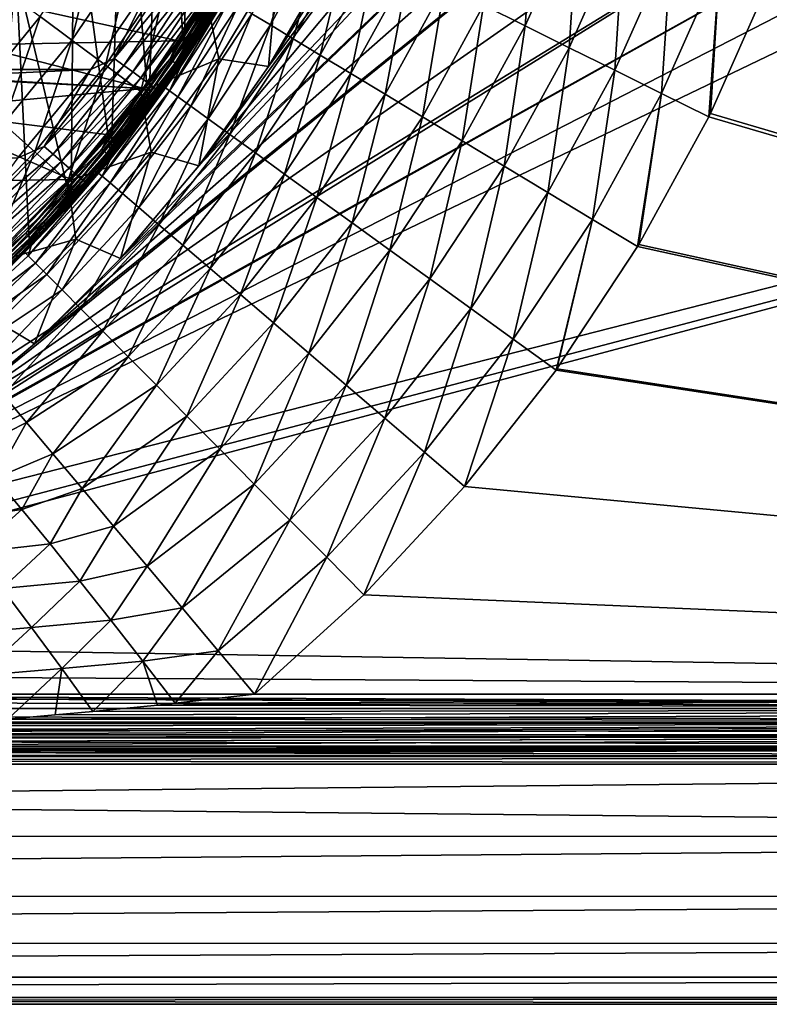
# Model space of a CAD drawing. Header units: metres. Extents: x -109 to 109, y -342 to 116.
# Tile 105 of 213: x 20 to 36, y -36 to -15. Entities that reach past the tile are written whole.
import ezdxf

# ---------------------------------------------------------------- set-up
doc = ezdxf.new("R2010")
doc.units = ezdxf.units.M
doc.layers.add('solid_505140_SW0001', color=7, linetype='CONTINUOUS')

msp = doc.modelspace()

# ---------------------------------------------------------------- linework, layer by layer
at = {"layer": 'solid_505140_SW0001'}
for points in [[(32.275928, -4.376399, -21), (24.945015, -15.965289, -21), (26.244766, -13.724294, -21)], [(33.038197, -5.059392, -21), (24.945015, -15.965289, -21), (32.275928, -4.376399, -21)], [(33.038197, -5.059392, -21), (23.454033, -18.084591, -21), (24.945015, -15.965289, -21)], [(33.832699, -5.706665, -21), (23.454033, -18.084591, -21), (33.038197, -5.059392, -21)], [(23.323622, -5.657643, 31), (22.679909, -7.849939, 31), (23.142941, -15.853376, 31)], [(23.323622, -5.657643, 31), (23.142941, -15.853376, 31), (23.850792, -14.767026, 31)], [(34.656178, -6.315277, -21), (23.454033, -18.084591, -21), (33.832699, -5.706665, -21)], [(34.656178, -6.315277, -21), (21.783573, -20.065384, -21), (23.454033, -18.084591, -21)], [(35.506176, -6.883724, -21), (21.783573, -20.065384, -21), (34.656178, -6.315277, -21)], [(35.506176, -6.883724, -21), (19.946413, -21.89257, -21), (21.783573, -20.065384, -21)], [(36.380676, -7.410684, -21), (19.946413, -21.89257, -21), (35.506176, -6.883724, -21)], [(37.277138, -7.89484, -21), (19.946413, -21.89257, -21), (36.380676, -7.410684, -21)], [(37.277138, -7.89484, -21), (17.956543, -23.552216, -21), (19.946413, -21.89257, -21)], [(39.130192, -8.732514, -21), (17.956543, -23.552216, -21), (37.277138, -7.89484, -21)], [(22.679909, -7.849939, 31), (21.831306, -9.969675, 31), (22.385942, -16.905451, 31)], [(22.679909, -7.849939, 31), (22.385942, -16.905451, 31), (23.142941, -15.853376, 31)], [(41.050678, -9.390879, -21), (17.956543, -23.552216, -21), (39.130192, -8.732514, -21)], [(41.050678, -9.390879, -21), (15.829648, -25.031305, -21), (17.956543, -23.552216, -21)], [(43.023293, -9.864964, -21), (15.829648, -25.031305, -21), (41.050678, -9.390879, -21)], [(43.023293, -9.864964, -21), (13.582163, -26.318609, -21), (15.829648, -25.031305, -21)], [(45.028267, -10.150318, -21), (13.582163, -26.318609, -21), (43.023293, -9.864964, -21)], [(21.831306, -9.969675, 31), (20.784328, -12.000487, 31), (21.58139, -17.921206, 31)], [(21.831306, -9.969675, 31), (21.58139, -17.921206, 31), (22.385942, -16.905451, 31)], [(8.789997, -28.282133, -21), (76.5, -10.245251, -21), (76.5, -29.377958, -21)], [(11.229294, -27.405241, -21), (76.5, -10.245251, -21), (8.789997, -28.282133, -21)], [(13.582163, -26.318609, -21), (76.5, -10.245251, -21), (11.229294, -27.405241, -21)], [(45.028267, -10.150318, -21), (47.042538, -10.245252, -21), (13.582163, -26.318609, -21)], [(47.042538, -10.245252, -21), (76.5, -10.245251, -21), (13.582163, -26.318609, -21)], [(20.784328, -12.000487, 31), (19.55007, -13.921006, 31), (20.731041, -18.898417, 31)], [(20.784328, -12.000487, 31), (20.731041, -18.898417, 31), (21.58139, -17.921206, 31)], [(30.648188, -12.173146, 22.511105), (29.541451, -14.656042, 22.511105), (30.432384, -15.09805, 21.975912)], [(31.5725, -12.540274, 21.975912), (30.648188, -12.173146, 22.511105), (30.432384, -15.09805, 21.975912)], [(31.5725, -12.540274, 21.975912), (30.432384, -15.09805, 21.975912), (31.370455, -15.563443, 21.552828)], [(32.545712, -12.926824, 21.552828), (31.5725, -12.540274, 21.975912), (31.370455, -15.563443, 21.552828)], [(25.730417, -12.76532, 27.632797), (24.591616, -14.841165, 27.632797), (24.984915, -15.078523, 26.60103)], [(26.14193, -12.969479, 26.60103), (25.730417, -12.76532, 27.632797), (24.984915, -15.078523, 26.60103)], [(26.14193, -12.969479, 26.60103), (24.984915, -15.078523, 26.60103), (25.472567, -15.372823, 25.625761)], [(26.652163, -13.222614, 25.625761), (26.14193, -12.969479, 26.60103), (25.472567, -15.372823, 25.625761)], [(32.545712, -12.926824, 21.552828), (31.370455, -15.563443, 21.552828), (32.344379, -16.046625, 21.246939)], [(33.556126, -13.32815, 21.246939), (32.545712, -12.926824, 21.552828), (32.344379, -16.046625, 21.246939)], [(20.064167, -14.898227, -22.408735), (21.314831, -13.046301, -22.408735), (20.742914, -15.402215, -21.911051)], [(21.314831, -13.046301, -22.408735), (22.035885, -13.487641, -21.911051), (20.742914, -15.402215, -21.911051)], [(26.652163, -13.222614, 25.625761), (25.472567, -15.372823, 25.625761), (26.048706, -15.720526, 24.718716)], [(27.254982, -13.521684, 24.718716), (26.652163, -13.222614, 25.625761), (26.048706, -15.720526, 24.718716)], [(33.556126, -13.32815, 21.246939), (32.344379, -16.046625, 21.246939), (33.342453, -16.541788, 21.06192)], [(34.591591, -13.739426, 21.06192), (33.556126, -13.32815, 21.246939), (33.342453, -16.541788, 21.06192)], [(20.742914, -15.402215, -21.911051), (22.035885, -13.487641, -21.911051), (21.464064, -15.93769, -21.51659)], [(22.035885, -13.487641, -21.911051), (22.801987, -13.956554, -21.51659), (21.464064, -15.93769, -21.51659)], [(27.254982, -13.521684, 24.718716), (26.048706, -15.720526, 24.718716), (26.706408, -16.117453, 23.8908)], [(27.943142, -13.863091, 23.8908), (27.254982, -13.521684, 24.718716), (26.706408, -16.117453, 23.8908)], [(19.022488, -14.959444, 34.900002), (19.956717, -13.688297, 37.401829), (18.708981, -15.349725, 37.401829)], [(19.441984, -14.430755, 37.558445), (18.708981, -15.349725, 37.401829), (19.956717, -13.688297, 37.401829)], [(21.649677, -15.794343, 84.903389), (22.972496, -13.790359, 84.903389), (22.532143, -14.013124, 84.926178)], [(23.189514, -13.920022, 84.835632), (22.972496, -13.790359, 84.903389), (21.649677, -15.794343, 84.903389)], [(22.841063, -15.804952, 37.654034), (23.686291, -14.361401, 37.96418), (24.12532, -13.765128, 38.106251)], [(22.841063, -15.804952, 37.654034), (24.12532, -13.765128, 38.106251), (22.899908, -15.849941, 37.673302)], [(24.12532, -13.765128, 38.106251), (24.187361, -13.805046, 38.126644), (22.899908, -15.849941, 37.673302)], [(22.899908, -15.849941, 37.673302), (24.187361, -13.805046, 38.126644), (22.950855, -15.89341, 37.710358)], [(24.187361, -13.805046, 38.126644), (24.241072, -13.844123, 38.164673), (22.950855, -15.89341, 37.710358)], [(22.950855, -15.89341, 37.710358), (24.241072, -13.844123, 38.164673), (22.990583, -15.932525, 37.762798)], [(24.241072, -13.844123, 38.164673), (24.282955, -13.879814, 38.217873), (22.990583, -15.932525, 37.762798)], [(22.990583, -15.932525, 37.762798), (24.282955, -13.879814, 38.217873), (23.016508, -15.964743, 37.827202)], [(24.282955, -13.879814, 38.217873), (24.310287, -13.909797, 38.282772), (23.016508, -15.964743, 37.827202)], [(25.150339, -13.697168, -21.057859), (23.882235, -15.804774, -21.057859), (23.602432, -14.446489, -21.230862)], [(24.945015, -15.965289, -21), (23.882235, -15.804774, -21.057859), (25.150339, -13.697168, -21.057859)], [(26.244766, -13.724294, -21), (24.945015, -15.965289, -21), (25.150339, -13.697168, -21.057859)], [(27.943142, -13.863091, 23.8908), (26.706408, -16.117453, 23.8908), (27.437763, -16.558828, 23.151968)], [(28.708364, -14.242732, 23.151968), (27.943142, -13.863091, 23.8908), (27.437763, -16.558828, 23.151968)], [(34.591591, -13.739426, 21.06192), (33.342453, -16.541788, 21.06192), (34.352734, -17.042824, 21)], [(34.591591, -13.739426, 21.06192), (34.352734, -17.042824, 21), (34.387447, -16.972681, 21)], [(34.591591, -13.739426, 21.06192), (34.387447, -16.972681, 21), (35.639645, -14.155744, 21)], [(-22.532139, -14.013133, 84.926178), (-21.148775, -16.032988, 84.926178), (22.532143, -14.013124, 84.926178)], [(-21.148775, -16.032988, 84.926178), (21.148781, -16.03298, 84.926178), (22.532143, -14.013124, 84.926178)], [(19.55007, -13.921006, 31), (18.898417, -20.731041, 31), (19.835873, -19.835873, 31)], [(19.55007, -13.921006, 31), (19.835873, -19.835873, 31), (20.731041, -18.898417, 31)], [(21.649677, -15.794343, 84.903389), (22.532143, -14.013124, 84.926178), (21.148781, -16.03298, 84.926178)], [(21.464064, -15.93769, -21.51659), (22.801987, -13.956554, -21.51659), (22.217543, -16.497171, -21.230862)], [(21.8542, -15.942937, 84.835632), (23.189514, -13.920022, 84.835632), (21.649677, -15.794343, 84.903389)], [(23.393118, -14.04167, 84.72496), (23.189514, -13.920022, 84.835632), (21.8542, -15.942937, 84.835632)], [(22.04608, -16.082346, 84.72496), (23.393118, -14.04167, 84.72496), (21.8542, -15.942937, 84.835632)], [(23.57711, -14.151599, 84.574745), (23.393118, -14.04167, 84.72496), (22.04608, -16.082346, 84.72496)], [(22.801987, -13.956554, -21.51659), (23.602432, -14.446489, -21.230862), (22.217543, -16.497171, -21.230862)], [(23.016508, -15.964743, 37.827202), (24.310287, -13.909797, 38.282772), (23.026943, -15.987966, 37.899384)], [(24.310287, -13.909797, 38.282772), (24.321289, -13.93212, 38.355152), (23.026943, -15.987966, 37.899384)], [(23.026943, -15.987966, 37.899384), (24.321289, -13.93212, 38.355152), (23.263079, -15.647909, 38.023247)], [(24.321289, -13.93212, 38.355152), (23.942936, -14.581676, 38.257126), (23.263079, -15.647909, 38.023247)], [(35.675407, -14.065367, 21), (35.639645, -14.155744, 21), (76.5, -29.377958, 21)], [(22.219477, -16.208326, 84.574745), (23.57711, -14.151599, 84.574745), (22.04608, -16.082346, 84.72496)], [(23.735886, -14.246464, 84.389557), (23.57711, -14.151599, 84.574745), (22.219477, -16.208326, 84.574745)], [(22.36911, -16.317041, 84.389557), (23.735886, -14.246464, 84.389557), (22.219477, -16.208326, 84.574745)], [(23.864613, -14.323374, 84.175049), (23.735886, -14.246464, 84.389557), (22.36911, -16.317041, 84.389557)], [(28.708364, -14.242732, 23.151968), (27.437763, -16.558828, 23.151968), (28.233978, -17.039349, 22.511105)], [(29.541451, -14.656042, 22.511105), (28.708364, -14.242732, 23.151968), (28.233978, -17.039349, 22.511105)], [(35.639645, -14.155744, 21), (34.387447, -16.972681, 21), (76.5, -29.377958, 21)], [(19.437307, -14.432765, -23.002691), (20.064167, -14.898227, -22.408735), (18.65307, -16.631023, -22.408735)], [(23.686291, -14.361401, 37.96418), (23.013426, -15.416583, 37.730251), (19.418104, -14.627899, 37.905098)], [(23.882235, -15.804774, -21.057859), (22.217543, -16.497171, -21.230862), (23.602432, -14.446489, -21.230862)], [(22.490423, -16.40518, 84.175049), (23.864613, -14.323374, 84.175049), (22.36911, -16.317041, 84.389557)], [(23.95937, -14.37999, 83.937737), (23.864613, -14.323374, 84.175049), (22.490423, -16.40518, 84.175049)], [(22.579725, -16.470062, 83.937737), (23.95937, -14.37999, 83.937737), (22.490423, -16.40518, 84.175049)], [(24.017275, -14.414586, 83.684845), (23.95937, -14.37999, 83.937737), (22.579725, -16.470062, 83.937737)], [(22.634296, -16.50971, 83.684845), (24.017275, -14.414586, 83.684845), (22.579725, -16.470062, 83.937737)], [(22.634296, -16.50971, 83.684845), (23.806082, -14.805028, 83.426178), (24.017275, -14.414586, 83.684845)], [(22.825695, -16.483952, 29.815672), (24.019121, -14.495661, 30.940535), (23.074383, -15.956667, 30.940535)], [(24.105799, -14.547971, 29.815672), (24.019121, -14.495661, 30.940535), (22.825695, -16.483952, 29.815672)], [(22.841063, -15.804952, 37.654034), (23.013426, -15.416583, 37.730251), (23.686291, -14.361401, 37.96418)], [(23.074383, -15.956667, 30.940535), (24.019121, -14.495661, 30.940535), (23.142941, -15.853376, 31)], [(24.019121, -14.495661, 30.940535), (23.850792, -14.767026, 31), (23.142941, -15.853376, 31)], [(23.013426, -15.416583, 37.730251), (18.646389, -15.502545, 37.711193), (19.418104, -14.627899, 37.905098)], [(24.105799, -14.547971, 29.815672), (22.825695, -16.483952, 29.815672), (23.00712, -16.614971, 28.708656)], [(24.297398, -14.663603, 28.708656), (24.105799, -14.547971, 29.815672), (23.00712, -16.614971, 28.708656)], [(24.297398, -14.663603, 28.708656), (23.00712, -16.614971, 28.708656), (23.285713, -16.816162, 27.632797)], [(23.263079, -15.647909, 38.023247), (23.942936, -14.581676, 38.257126), (23.806082, -14.805028, 83.426178)], [(24.591616, -14.841165, 27.632797), (24.297398, -14.663603, 28.708656), (23.285713, -16.816162, 27.632797)], [(29.541451, -14.656042, 22.511105), (28.233978, -17.039349, 22.511105), (29.08548, -17.553234, 21.975912)], [(30.432384, -15.09805, 21.975912), (29.541451, -14.656042, 22.511105), (29.08548, -17.553234, 21.975912)], [(18.65307, -16.631023, -22.408735), (20.064167, -14.898227, -22.408735), (19.284081, -17.19363, -21.911051)], [(20.064167, -14.898227, -22.408735), (20.742914, -15.402215, -21.911051), (19.284081, -17.19363, -21.911051)], [(23.263079, -15.647909, 38.023247), (23.806082, -14.805028, 83.426178), (22.344484, -16.938698, 83.426178)], [(22.634296, -16.50971, 83.684845), (22.344484, -16.938698, 83.426178), (23.806082, -14.805028, 83.426178)], [(24.591616, -14.841165, 27.632797), (23.285713, -16.816162, 27.632797), (23.658127, -17.085108, 26.60103)], [(24.984915, -15.078523, 26.60103), (24.591616, -14.841165, 27.632797), (23.658127, -17.085108, 26.60103)], [(24.984915, -15.078523, 26.60103), (23.658127, -17.085108, 26.60103), (24.119883, -17.418571, 25.625761)], [(25.472567, -15.372823, 25.625761), (24.984915, -15.078523, 26.60103), (24.119883, -17.418571, 25.625761)], [(30.432384, -15.09805, 21.975912), (29.08548, -17.553234, 21.975912), (29.982033, -18.094307, 21.552828)], [(31.370455, -15.563443, 21.552828), (30.432384, -15.09805, 21.975912), (29.982033, -18.094307, 21.552828)], [(22.294775, -16.438749, 37.503643), (18.000994, -16.192568, 37.55822), (18.646389, -15.502545, 37.711193)], [(23.013426, -15.416583, 37.730251), (22.294775, -16.438749, 37.503643), (18.646389, -15.502545, 37.711193)], [(19.284081, -17.19363, -21.911051), (20.742914, -15.402215, -21.911051), (19.954512, -17.791386, -21.51659)], [(20.742914, -15.402215, -21.911051), (21.464064, -15.93769, -21.51659), (19.954512, -17.791386, -21.51659)], [(22.841063, -15.804952, 37.654034), (22.294775, -16.438749, 37.503643), (23.013426, -15.416583, 37.730251)], [(25.472567, -15.372823, 25.625761), (24.119883, -17.418571, 25.625761), (24.665426, -17.812546, 24.718716)], [(26.048706, -15.720526, 24.718716), (25.472567, -15.372823, 25.625761), (24.665426, -17.812546, 24.718716)], [(31.370455, -15.563443, 21.552828), (29.982033, -18.094307, 21.552828), (30.912853, -18.656063, 21.246939)], [(32.344379, -16.046625, 21.246939), (31.370455, -15.563443, 21.552828), (30.912853, -18.656063, 21.246939)], [(22.536694, -16.681112, 37.796677), (23.263079, -15.647909, 38.023247), (22.344484, -16.938698, 83.426178)], [(23.026943, -15.987966, 37.899384), (23.263079, -15.647909, 38.023247), (22.536694, -16.681112, 37.796677)], [(26.048706, -15.720526, 24.718716), (24.665426, -17.812546, 24.718716), (25.2882, -18.262293, 23.8908)], [(26.706408, -16.117453, 23.8908), (26.048706, -15.720526, 24.718716), (25.2882, -18.262293, 23.8908)], [(19.954512, -17.791386, -21.51659), (21.464064, -15.93769, -21.51659), (20.655001, -18.415939, -21.230862)], [(20.152548, -17.671682, 84.903389), (21.649677, -15.794343, 84.903389), (21.148781, -16.03298, 84.926178)], [(21.8542, -15.942937, 84.835632), (21.649677, -15.794343, 84.903389), (20.152548, -17.671682, 84.903389)], [(20.342928, -17.838013, 84.835632), (21.8542, -15.942937, 84.835632), (20.152548, -17.671682, 84.903389)], [(22.04608, -16.082346, 84.72496), (21.8542, -15.942937, 84.835632), (20.342928, -17.838013, 84.835632)], [(21.464064, -15.93769, -21.51659), (22.217543, -16.497171, -21.230862), (20.655001, -18.415939, -21.230862)], [(21.381796, -17.729332, 37.227409), (22.294775, -16.438749, 37.503643), (22.841063, -15.804952, 37.654034)], [(21.381796, -17.729332, 37.227409), (22.841063, -15.804952, 37.654034), (21.436993, -17.779135, 37.245609)], [(22.841063, -15.804952, 37.654034), (22.899908, -15.849941, 37.673302), (21.436993, -17.779135, 37.245609)], [(21.436993, -17.779135, 37.245609), (22.899908, -15.849941, 37.673302), (21.484777, -17.826769, 37.281742)], [(22.899908, -15.849941, 37.673302), (22.950855, -15.89341, 37.710358), (21.484777, -17.826769, 37.281742)], [(21.484777, -17.826769, 37.281742), (22.950855, -15.89341, 37.710358), (21.522041, -17.869135, 37.333462)], [(22.950855, -15.89341, 37.710358), (22.990583, -15.932525, 37.762798), (21.522041, -17.869135, 37.333462)], [(21.522041, -17.869135, 37.333462), (22.990583, -15.932525, 37.762798), (21.54636, -17.903473, 37.397396)], [(22.990583, -15.932525, 37.762798), (23.016508, -15.964743, 37.827202), (21.54636, -17.903473, 37.397396)], [(21.54636, -17.903473, 37.397396), (23.016508, -15.964743, 37.827202), (21.556149, -17.927547, 37.469387)], [(23.016508, -15.964743, 37.827202), (23.026943, -15.987966, 37.899384), (21.556149, -17.927547, 37.469387)], [(23.882235, -15.804774, -21.057859), (22.437954, -17.795792, -21.057859), (22.217543, -16.497171, -21.230862)], [(23.074383, -15.956667, 30.940535), (23.142941, -15.853376, 31), (22.385942, -16.905451, 31)], [(22.74362, -16.424681, 30.940535), (23.074383, -15.956667, 30.940535), (22.385942, -16.905451, 31)], [(23.454033, -18.084591, -21), (22.437954, -17.795792, -21.057859), (23.882235, -15.804774, -21.057859)], [(22.825695, -16.483952, 29.815672), (23.074383, -15.956667, 30.940535), (22.74362, -16.424681, 30.940535)], [(24.945015, -15.965289, -21), (23.454033, -18.084591, -21), (23.882235, -15.804774, -21.057859)], [(-21.148775, -16.032988, 84.926178), (-19.585175, -17.916286, 84.926178), (21.148781, -16.03298, 84.926178)], [(-19.585175, -17.916286, 84.926178), (19.585182, -17.916281, 84.926178), (21.148781, -16.03298, 84.926178)], [(22.294775, -16.438749, 37.503643), (17.976812, -16.218098, 37.552559), (18.000994, -16.192568, 37.55822)], [(20.152548, -17.671682, 84.903389), (21.148781, -16.03298, 84.926178), (19.585182, -17.916281, 84.926178)], [(20.52154, -17.994061, 84.72496), (22.04608, -16.082346, 84.72496), (20.342928, -17.838013, 84.835632)], [(22.219477, -16.208326, 84.574745), (22.04608, -16.082346, 84.72496), (20.52154, -17.994061, 84.72496)], [(21.556149, -17.927547, 37.469387), (23.026943, -15.987966, 37.899384), (21.76545, -17.679277, 37.577763)], [(23.026943, -15.987966, 37.899384), (22.536694, -16.681112, 37.796677), (21.76545, -17.679277, 37.577763)], [(26.706408, -16.117453, 23.8908), (25.2882, -18.262293, 23.8908), (25.980719, -18.762405, 23.151968)], [(27.437763, -16.558828, 23.151968), (26.706408, -16.117453, 23.8908), (25.980719, -18.762405, 23.151968)], [(32.344379, -16.046625, 21.246939), (30.912853, -18.656063, 21.246939), (31.866753, -19.231747, 21.06192)], [(33.342453, -16.541788, 21.06192), (32.344379, -16.046625, 21.246939), (31.866753, -19.231747, 21.06192)], [(22.294775, -16.438749, 37.503643), (17.323324, -16.898001, 37.401829), (17.976812, -16.218098, 37.552559)], [(20.682945, -18.135077, 84.574745), (22.219477, -16.208326, 84.574745), (20.52154, -17.994061, 84.72496)], [(22.36911, -16.317041, 84.389557), (22.219477, -16.208326, 84.574745), (20.682945, -18.135077, 84.574745)], [(20.822229, -18.256765, 84.389557), (22.36911, -16.317041, 84.389557), (20.682945, -18.135077, 84.574745)], [(22.490423, -16.40518, 84.175049), (22.36911, -16.317041, 84.389557), (20.822229, -18.256765, 84.389557)], [(20.935154, -18.355427, 84.175049), (22.490423, -16.40518, 84.175049), (20.822229, -18.256765, 84.389557)], [(22.579725, -16.470062, 83.937737), (22.490423, -16.40518, 84.175049), (20.935154, -18.355427, 84.175049)], [(22.294775, -16.438749, 37.503643), (21.531647, -17.426371, 37.284695), (17.323324, -16.898001, 37.401829)], [(22.437954, -17.795792, -21.057859), (20.655001, -18.415939, -21.230862), (22.217543, -16.497171, -21.230862)], [(21.018282, -18.428051, 83.937737), (22.579725, -16.470062, 83.937737), (20.935154, -18.355427, 84.175049)], [(22.634296, -16.50971, 83.684845), (22.579725, -16.470062, 83.937737), (21.018282, -18.428051, 83.937737)], [(21.069078, -18.472431, 83.684845), (22.634296, -16.50971, 83.684845), (21.018282, -18.428051, 83.937737)], [(21.069078, -18.472431, 83.684845), (22.344484, -16.938698, 83.426178), (22.634296, -16.50971, 83.684845)], [(21.381796, -17.729332, 37.227409), (21.531647, -17.426371, 37.284695), (22.294775, -16.438749, 37.503643)], [(21.390488, -18.307922, 29.815672), (22.74362, -16.424681, 30.940535), (21.56052, -17.949549, 30.940535)], [(22.825695, -16.483952, 29.815672), (22.74362, -16.424681, 30.940535), (21.390488, -18.307922, 29.815672)], [(22.825695, -16.483952, 29.815672), (21.390488, -18.307922, 29.815672), (21.560505, -18.45344, 28.708656)], [(23.00712, -16.614971, 28.708656), (22.825695, -16.483952, 29.815672), (21.560505, -18.45344, 28.708656)], [(23.00712, -16.614971, 28.708656), (21.560505, -18.45344, 28.708656), (21.821581, -18.676893, 27.632797)], [(21.56052, -17.949549, 30.940535), (22.74362, -16.424681, 30.940535), (21.58139, -17.921206, 31)], [(22.74362, -16.424681, 30.940535), (22.385942, -16.905451, 31), (21.58139, -17.921206, 31)], [(23.285713, -16.816162, 27.632797), (23.00712, -16.614971, 28.708656), (21.821581, -18.676893, 27.632797)], [(27.437763, -16.558828, 23.151968), (25.980719, -18.762405, 23.151968), (26.734652, -19.306871, 22.511105)], [(28.233978, -17.039349, 22.511105), (27.437763, -16.558828, 23.151968), (26.734652, -19.306871, 22.511105)], [(33.342453, -16.541788, 21.06192), (31.866753, -19.231747, 21.06192), (32.832226, -19.814451, 21)], [(33.342453, -16.541788, 21.06192), (32.832226, -19.814451, 21), (32.860771, -19.767073, 21)], [(33.342453, -16.541788, 21.06192), (32.860771, -19.767073, 21), (34.352734, -17.042824, 21)], [(21.76545, -17.679277, 37.577763), (22.536694, -16.681112, 37.796677), (22.344484, -16.938698, 83.426178)], [(23.285713, -16.816162, 27.632797), (21.821581, -18.676893, 27.632797), (22.17058, -18.975597, 26.60103)], [(23.658127, -17.085108, 26.60103), (23.285713, -16.816162, 27.632797), (22.17058, -18.975597, 26.60103)], [(20.725721, -18.377522, 37.073826), (15.648709, -18.459621, 37.055626), (17.323324, -16.898001, 37.401829)], [(21.531647, -17.426371, 37.284695), (20.725721, -18.377522, 37.073826), (17.323324, -16.898001, 37.401829)], [(21.76545, -17.679277, 37.577763), (22.344484, -16.938698, 83.426178), (20.692253, -18.928408, 83.426178)], [(21.069078, -18.472431, 83.684845), (20.692253, -18.928408, 83.426178), (22.344484, -16.938698, 83.426178)], [(34.387447, -16.972681, 21), (34.352734, -17.042824, 21), (76.5, -29.377958, 21)], [(19.284081, -17.19363, -21.911051), (19.954512, -17.791386, -21.51659), (18.285402, -19.502821, -21.51659)], [(23.658127, -17.085108, 26.60103), (22.17058, -18.975597, 26.60103), (22.6033, -19.345959, 25.625761)], [(24.119883, -17.418571, 25.625761), (23.658127, -17.085108, 26.60103), (22.6033, -19.345959, 25.625761)], [(28.233978, -17.039349, 22.511105), (26.734652, -19.306871, 22.511105), (27.540937, -19.889143, 21.975912)], [(29.08548, -17.553234, 21.975912), (28.233978, -17.039349, 22.511105), (27.540937, -19.889143, 21.975912)], [(34.352734, -17.042824, 21), (32.860771, -19.767073, 21), (76.5, -29.377958, 21)], [(21.381796, -17.729332, 37.227409), (20.725721, -18.377522, 37.073826), (21.531647, -17.426371, 37.284695)], [(24.119883, -17.418571, 25.625761), (22.6033, -19.345959, 25.625761), (23.114542, -19.783527, 24.718716)], [(24.665426, -17.812546, 24.718716), (24.119883, -17.418571, 25.625761), (23.114542, -19.783527, 24.718716)], [(29.08548, -17.553234, 21.975912), (27.540937, -19.889143, 21.975912), (28.389879, -20.50222, 21.552828)], [(29.982033, -18.094307, 21.552828), (29.08548, -17.553234, 21.975912), (28.389879, -20.50222, 21.552828)], [(18.285402, -19.502821, -21.51659), (19.954512, -17.791386, -21.51659), (18.927298, -20.187452, -21.230862)], [(18.493162, -19.407265, 84.903389), (20.152548, -17.671682, 84.903389), (19.585182, -17.916281, 84.926178)], [(20.342928, -17.838013, 84.835632), (20.152548, -17.671682, 84.903389), (18.493162, -19.407265, 84.903389)], [(18.667866, -19.589989, 84.835632), (20.342928, -17.838013, 84.835632), (18.493162, -19.407265, 84.903389)], [(20.52154, -17.994061, 84.72496), (20.342928, -17.838013, 84.835632), (18.667866, -19.589989, 84.835632)], [(19.954512, -17.791386, -21.51659), (20.655001, -18.415939, -21.230862), (18.927298, -20.187452, -21.230862)], [(19.757399, -19.52318, 36.829723), (20.725721, -18.377522, 37.073826), (21.381796, -17.729332, 37.227409)], [(19.757399, -19.52318, 36.829723), (21.381796, -17.729332, 37.227409), (19.808508, -19.577496, 36.84692)], [(21.381796, -17.729332, 37.227409), (21.436993, -17.779135, 37.245609), (19.808508, -19.577496, 36.84692)], [(19.808508, -19.577496, 36.84692), (21.436993, -17.779135, 37.245609), (19.852755, -19.629038, 36.882191)], [(21.436993, -17.779135, 37.245609), (21.484777, -17.826769, 37.281742), (19.852755, -19.629038, 36.882191)], [(19.852755, -19.629038, 36.882191), (21.484777, -17.826769, 37.281742), (19.887259, -19.67445, 36.933231)], [(21.484777, -17.826769, 37.281742), (21.522041, -17.869135, 37.333462), (19.887259, -19.67445, 36.933231)], [(19.887259, -19.67445, 36.933231), (21.522041, -17.869135, 37.333462), (19.909775, -19.710777, 36.996727)], [(21.522041, -17.869135, 37.333462), (21.54636, -17.903473, 37.397396), (19.909775, -19.710777, 36.996727)], [(22.437954, -17.795792, -21.057859), (20.828154, -19.655535, -21.057859), (20.655001, -18.415939, -21.230862)], [(20.951111, -18.640478, 37.36692), (21.76545, -17.679277, 37.577763), (20.692253, -18.928408, 83.426178)], [(21.783573, -20.065384, -21), (20.828154, -19.655535, -21.057859), (22.437954, -17.795792, -21.057859)], [(21.556149, -17.927547, 37.469387), (21.76545, -17.679277, 37.577763), (20.951111, -18.640478, 37.36692)], [(23.454033, -18.084591, -21), (21.783573, -20.065384, -21), (22.437954, -17.795792, -21.057859)], [(24.665426, -17.812546, 24.718716), (23.114542, -19.783527, 24.718716), (23.69816, -20.283039, 23.8908)], [(25.2882, -18.262293, 23.8908), (24.665426, -17.812546, 24.718716), (23.69816, -20.283039, 23.8908)], [(18.83177, -19.761419, 84.72496), (20.52154, -17.994061, 84.72496), (18.667866, -19.589989, 84.835632)], [(20.682945, -18.135077, 84.574745), (20.52154, -17.994061, 84.72496), (18.83177, -19.761419, 84.72496)], [(19.909775, -19.710777, 36.996727), (21.54636, -17.903473, 37.397396), (19.918839, -19.735653, 37.068539)], [(21.54636, -17.903473, 37.397396), (21.556149, -17.927547, 37.469387), (19.918839, -19.735653, 37.068539)], [(19.918839, -19.735653, 37.068539), (21.556149, -17.927547, 37.469387), (20.951111, -18.640478, 37.36692)], [(21.56052, -17.949549, 30.940535), (21.58139, -17.921206, 31), (20.731041, -18.898417, 31)], [(21.313572, -18.242092, 30.940535), (21.56052, -17.949549, 30.940535), (20.731041, -18.898417, 31)], [(21.390488, -18.307922, 29.815672), (21.56052, -17.949549, 30.940535), (21.313572, -18.242092, 30.940535)], [(18.979885, -19.916336, 84.574745), (20.682945, -18.135077, 84.574745), (18.83177, -19.761419, 84.72496)], [(20.822229, -18.256765, 84.389557), (20.682945, -18.135077, 84.574745), (18.979885, -19.916336, 84.574745)], [(19.107702, -20.050022, 84.389557), (20.822229, -18.256765, 84.389557), (18.979885, -19.916336, 84.574745)], [(20.935154, -18.355427, 84.175049), (20.822229, -18.256765, 84.389557), (19.107702, -20.050022, 84.389557)], [(19.809931, -20.00749, 29.815672), (21.313572, -18.242092, 30.940535), (19.87508, -19.799585, 30.940535)], [(21.390488, -18.307922, 29.815672), (21.313572, -18.242092, 30.940535), (19.809931, -20.00749, 29.815672)], [(19.87508, -19.799585, 30.940535), (21.313572, -18.242092, 30.940535), (20.731041, -18.898417, 31)], [(25.2882, -18.262293, 23.8908), (23.69816, -20.283039, 23.8908), (24.347134, -20.83849, 23.151968)], [(25.980719, -18.762405, 23.151968), (25.2882, -18.262293, 23.8908), (24.347134, -20.83849, 23.151968)], [(29.982033, -18.094307, 21.552828), (28.389879, -20.50222, 21.552828), (29.271271, -21.138731, 21.246939)], [(30.912853, -18.656063, 21.246939), (29.982033, -18.094307, 21.552828), (29.271271, -21.138731, 21.246939)], [(20.725721, -18.377522, 37.073826), (18.993797, -20.162489, 36.678108), (15.648709, -18.459621, 37.055626)], [(20.828154, -19.655535, -21.057859), (18.927298, -20.187452, -21.230862), (20.655001, -18.415939, -21.230862)], [(19.757399, -19.52318, 36.829723), (18.993797, -20.162489, 36.678108), (20.725721, -18.377522, 37.073826)], [(19.211329, -20.158407, 84.175049), (20.935154, -18.355427, 84.175049), (19.107702, -20.050022, 84.389557)], [(21.018282, -18.428051, 83.937737), (20.935154, -18.355427, 84.175049), (19.211329, -20.158407, 84.175049)], [(19.287611, -20.238192, 83.937737), (21.018282, -18.428051, 83.937737), (19.211329, -20.158407, 84.175049)], [(21.069078, -18.472431, 83.684845), (21.018282, -18.428051, 83.937737), (19.287611, -20.238192, 83.937737)], [(19.334225, -20.286945, 83.684845), (21.069078, -18.472431, 83.684845), (19.287611, -20.238192, 83.937737)], [(19.334225, -20.286945, 83.684845), (20.692253, -18.928408, 83.426178), (21.069078, -18.472431, 83.684845)], [(21.390488, -18.307922, 29.815672), (19.809931, -20.00749, 29.815672), (19.967384, -20.166515, 28.708656)], [(21.560505, -18.45344, 28.708656), (21.390488, -18.307922, 29.815672), (19.967384, -20.166515, 28.708656)], [(21.560505, -18.45344, 28.708656), (19.967384, -20.166515, 28.708656), (20.209171, -20.410713, 27.632797)], [(21.821581, -18.676893, 27.632797), (21.560505, -18.45344, 28.708656), (20.209171, -20.410713, 27.632797)], [(19.200544, -20.444803, 36.971226), (20.951111, -18.640478, 37.36692), (20.692253, -18.928408, 83.426178)], [(19.918839, -19.735653, 37.068539), (20.951111, -18.640478, 37.36692), (19.200544, -20.444803, 36.971226)], [(21.821581, -18.676893, 27.632797), (20.209171, -20.410713, 27.632797), (20.532381, -20.737146, 26.60103)], [(22.17058, -18.975597, 26.60103), (21.821581, -18.676893, 27.632797), (20.532381, -20.737146, 26.60103)], [(30.912853, -18.656063, 21.246939), (29.271271, -21.138731, 21.246939), (30.174513, -21.791023, 21.06192)], [(31.866753, -19.231747, 21.06192), (30.912853, -18.656063, 21.246939), (30.174513, -21.791023, 21.06192)], [(19.200544, -20.444803, 36.971226), (20.692253, -18.928408, 83.426178), (18.863482, -20.757179, 83.426178)], [(19.334225, -20.286945, 83.684845), (18.863482, -20.757179, 83.426178), (20.692253, -18.928408, 83.426178)], [(19.87508, -19.799585, 30.940535), (20.731041, -18.898417, 31), (19.835873, -19.835873, 31)], [(25.980719, -18.762405, 23.151968), (24.347134, -20.83849, 23.151968), (25.053663, -21.443201, 22.511105)], [(26.734652, -19.306871, 22.511105), (25.980719, -18.762405, 23.151968), (25.053663, -21.443201, 22.511105)], [(22.17058, -18.975597, 26.60103), (20.532381, -20.737146, 26.60103), (20.933128, -21.14189, 25.625761)], [(22.6033, -19.345959, 25.625761), (22.17058, -18.975597, 26.60103), (20.933128, -21.14189, 25.625761)], [(22.6033, -19.345959, 25.625761), (20.933128, -21.14189, 25.625761), (21.406593, -21.620077, 24.718716)], [(23.114542, -19.783527, 24.718716), (22.6033, -19.345959, 25.625761), (21.406593, -21.620077, 24.718716)], [(26.734652, -19.306871, 22.511105), (25.053663, -21.443201, 22.511105), (25.80925, -22.089903, 21.975912)], [(27.540937, -19.889143, 21.975912), (26.734652, -19.306871, 22.511105), (25.80925, -22.089903, 21.975912)], [(31.866753, -19.231747, 21.06192), (30.174513, -21.791023, 21.06192), (31.088665, -22.451357, 21)], [(31.866753, -19.231747, 21.06192), (31.088665, -22.451357, 21), (31.10755, -22.425182, 21)], [(31.866753, -19.231747, 21.06192), (31.10755, -22.425182, 21), (32.832226, -19.814451, 21)], [(17.979155, -21.172096, 36.464169), (18.993797, -20.162489, 36.678108), (19.757399, -19.52318, 36.829723)], [(17.979155, -21.172096, 36.464169), (19.757399, -19.52318, 36.829723), (18.025761, -21.230587, 36.480438)], [(19.757399, -19.52318, 36.829723), (19.808508, -19.577496, 36.84692), (18.025761, -21.230587, 36.480438)], [(18.025761, -21.230587, 36.480438), (19.808508, -19.577496, 36.84692), (18.066109, -21.285744, 36.514908)], [(19.808508, -19.577496, 36.84692), (19.852755, -19.629038, 36.882191), (18.066109, -21.285744, 36.514908)], [(18.066109, -21.285744, 36.514908), (19.852755, -19.629038, 36.882191), (18.097572, -21.333975, 36.565323)], [(19.852755, -19.629038, 36.882191), (19.887259, -19.67445, 36.933231), (18.097572, -21.333975, 36.565323)], [(18.097572, -21.333975, 36.565323), (19.887259, -19.67445, 36.933231), (18.118107, -21.372141, 36.62841)], [(19.887259, -19.67445, 36.933231), (19.909775, -19.710777, 36.996727), (18.118107, -21.372141, 36.62841)], [(18.118107, -21.372141, 36.62841), (19.909775, -19.710777, 36.996727), (18.126371, -21.397758, 36.700062)], [(19.909775, -19.710777, 36.996727), (19.918839, -19.735653, 37.068539), (18.126371, -21.397758, 36.700062)], [(18.126371, -21.397758, 36.700062), (19.918839, -19.735653, 37.068539), (19.200544, -20.444803, 36.971226)], [(20.828154, -19.655535, -21.057859), (19.064709, -21.370281, -21.057859), (18.927298, -20.187452, -21.230862)], [(19.946413, -21.89257, -21), (19.064709, -21.370281, -21.057859), (20.828154, -19.655535, -21.057859)], [(21.783573, -20.065384, -21), (19.946413, -21.89257, -21), (20.828154, -19.655535, -21.057859)], [(32.860771, -19.767073, 21), (32.832226, -19.814451, 21), (76.5, -29.377958, 21)], [(18.031469, -21.492056, 30.940535), (19.738699, -19.935549, 30.940535), (18.898417, -20.731041, 31)], [(18.104824, -21.579489, 29.72971), (19.738699, -19.935549, 30.940535), (18.031469, -21.492056, 30.940535)], [(19.809931, -20.00749, 29.815672), (19.738699, -19.935549, 30.940535), (18.104824, -21.579489, 29.72971)], [(19.738699, -19.935549, 30.940535), (19.835873, -19.835873, 31), (18.898417, -20.731041, 31)], [(19.738699, -19.935549, 30.940535), (19.87508, -19.799585, 30.940535), (19.835873, -19.835873, 31)], [(19.809931, -20.00749, 29.815672), (19.87508, -19.799585, 30.940535), (19.738699, -19.935549, 30.940535)], [(23.114542, -19.783527, 24.718716), (21.406593, -21.620077, 24.718716), (21.947086, -22.16596, 23.8908)], [(23.69816, -20.283039, 23.8908), (23.114542, -19.783527, 24.718716), (21.947086, -22.16596, 23.8908)], [(27.540937, -19.889143, 21.975912), (25.80925, -22.089903, 21.975912), (26.604813, -22.770817, 21.552828)], [(28.389879, -20.50222, 21.552828), (27.540937, -19.889143, 21.975912), (26.604813, -22.770817, 21.552828)], [(32.832226, -19.814451, 21), (31.10755, -22.425182, 21), (76.5, -29.377958, 21)], [(19.967384, -20.166515, 28.708656), (19.809931, -20.00749, 29.815672), (18.104824, -21.579489, 29.72971)], [(19.967384, -20.166515, 28.708656), (18.104824, -21.579489, 29.72971), (18.2694, -21.775648, 28.540777)], [(20.209171, -20.410713, 27.632797), (19.967384, -20.166515, 28.708656), (18.2694, -21.775648, 28.540777)], [(23.69816, -20.283039, 23.8908), (21.947086, -22.16596, 23.8908), (22.548107, -22.772976, 23.151968)], [(24.347134, -20.83849, 23.151968), (23.69816, -20.283039, 23.8908), (22.548107, -22.772976, 23.151968)], [(20.209171, -20.410713, 27.632797), (18.2694, -21.775648, 28.540777), (18.5229, -22.077801, 27.390314)], [(20.532381, -20.737146, 26.60103), (20.209171, -20.410713, 27.632797), (18.5229, -22.077801, 27.390314)], [(28.389879, -20.50222, 21.552828), (26.604813, -22.770817, 21.552828), (27.430786, -23.47776, 21.246939)], [(29.271271, -21.138731, 21.246939), (28.389879, -20.50222, 21.552828), (27.430786, -23.47776, 21.246939)], [(20.532381, -20.737146, 26.60103), (18.5229, -22.077801, 27.390314), (18.861794, -22.481735, 26.294361)], [(20.933128, -21.14189, 25.625761), (20.532381, -20.737146, 26.60103), (18.861794, -22.481735, 26.294361)], [(24.347134, -20.83849, 23.151968), (22.548107, -22.772976, 23.151968), (23.202431, -23.433825, 22.511105)], [(25.053663, -21.443201, 22.511105), (24.347134, -20.83849, 23.151968), (23.202431, -23.433825, 22.511105)], [(20.933128, -21.14189, 25.625761), (18.861794, -22.481735, 26.294361), (19.281353, -22.981815, 25.2682)], [(21.406593, -21.620077, 24.718716), (20.933128, -21.14189, 25.625761), (19.281353, -22.981815, 25.2682)], [(29.271271, -21.138731, 21.246939), (27.430786, -23.47776, 21.246939), (28.277237, -24.202229, 21.06192)], [(30.174513, -21.791023, 21.06192), (29.271271, -21.138731, 21.246939), (28.277237, -24.202229, 21.06192)], [(19.946413, -21.89257, -21), (17.956543, -23.552216, -21), (19.064709, -21.370281, -21.057859)], [(25.053663, -21.443201, 22.511105), (23.202431, -23.433825, 22.511105), (23.902187, -24.14056, 21.975912)], [(25.80925, -22.089903, 21.975912), (25.053663, -21.443201, 22.511105), (23.902187, -24.14056, 21.975912)], [(21.406593, -21.620077, 24.718716), (19.281353, -22.981815, 25.2682), (19.775728, -23.571072, 24.326134)], [(21.947086, -22.16596, 23.8908), (21.406593, -21.620077, 24.718716), (19.775728, -23.571072, 24.326134)], [(30.174513, -21.791023, 21.06192), (28.277237, -24.202229, 21.06192), (29.13406, -24.935431, 21)], [(30.174513, -21.791023, 21.06192), (29.13406, -24.935431, 21), (31.088665, -22.451357, 21)], [(21.947086, -22.16596, 23.8908), (19.775728, -23.571072, 24.326134), (20.338028, -24.241287, 23.481298)], [(22.548107, -22.772976, 23.151968), (21.947086, -22.16596, 23.8908), (20.338028, -24.241287, 23.481298)], [(25.80925, -22.089903, 21.975912), (23.902187, -24.14056, 21.975912), (24.638966, -24.884686, 21.552828)], [(26.604813, -22.770817, 21.552828), (25.80925, -22.089903, 21.975912), (24.638966, -24.884686, 21.552828)], [(31.088665, -22.451357, 21), (29.13406, -24.935431, 21), (76.5, -29.377958, 21)], [(31.10755, -22.425182, 21), (31.088665, -22.451357, 21), (76.5, -29.377958, 21)], [(22.548107, -22.772976, 23.151968), (20.338028, -24.241287, 23.481298), (20.960411, -24.983118, 22.745472)], [(23.202431, -23.433825, 22.511105), (22.548107, -22.772976, 23.151968), (20.960411, -24.983118, 22.745472)], [(26.604813, -22.770817, 21.552828), (24.638966, -24.884686, 21.552828), (25.403906, -25.657255, 21.246939)], [(27.430786, -23.47776, 21.246939), (26.604813, -22.770817, 21.552828), (25.403906, -25.657255, 21.246939)], [(19.775728, -23.571072, 24.326134), (19.281353, -22.981815, 25.2682), (18.588179, -24.167429, 24.586821)], [(23.202431, -23.433825, 22.511105), (20.960411, -24.983118, 22.745472), (21.634203, -25.786222, 22.128914)], [(23.902187, -24.14056, 21.975912), (23.202431, -23.433825, 22.511105), (21.634203, -25.786222, 22.128914)], [(27.430786, -23.47776, 21.246939), (25.403906, -25.657255, 21.246939), (26.187813, -26.448978, 21.06192)], [(28.277237, -24.202229, 21.06192), (27.430786, -23.47776, 21.246939), (26.187813, -26.448978, 21.06192)], [(19.775728, -23.571072, 24.326134), (18.588179, -24.167429, 24.586821), (19.105518, -24.762833, 23.757215)], [(20.338028, -24.241287, 23.481298), (19.775728, -23.571072, 24.326134), (19.105518, -24.762833, 23.757215)], [(23.902187, -24.14056, 21.975912), (21.634203, -25.786222, 22.128914), (22.350006, -26.639402, 21.640221)], [(24.638966, -24.884686, 21.552828), (23.902187, -24.14056, 21.975912), (22.350006, -26.639402, 21.640221)], [(20.338028, -24.241287, 23.481298), (19.105518, -24.762833, 23.757215), (19.670313, -25.431906, 23.019836)], [(20.960411, -24.983118, 22.745472), (20.338028, -24.241287, 23.481298), (19.670313, -25.431906, 23.019836)], [(28.277237, -24.202229, 21.06192), (26.187813, -26.448978, 21.06192), (26.981178, -27.250376, 21)], [(28.277237, -24.202229, 21.06192), (26.981178, -27.250376, 21), (29.13406, -24.935431, 21)], [(19.670313, -25.431906, 23.019836), (19.105518, -24.762833, 23.757215), (18.070036, -25.655563, 23.503401)], [(20.960411, -24.983118, 22.745472), (19.670313, -25.431906, 23.019836), (20.275589, -26.166386, 22.383789)], [(21.634203, -25.786222, 22.128914), (20.960411, -24.983118, 22.745472), (20.275589, -26.166386, 22.383789)], [(24.638966, -24.884686, 21.552828), (22.350006, -26.639402, 21.640221), (23.097843, -27.530764, 21.286205)], [(25.403906, -25.657255, 21.246939), (24.638966, -24.884686, 21.552828), (23.097843, -27.530764, 21.286205)], [(29.13406, -24.935431, 21), (26.981178, -27.250376, 21), (76.5, -29.377958, 21)], [(19.670313, -25.431906, 23.019836), (18.070036, -25.655563, 23.503401), (18.643829, -26.35096, 22.770149)], [(20.275589, -26.166386, 22.383789), (19.670313, -25.431906, 23.019836), (18.643829, -26.35096, 22.770149)], [(25.403906, -25.657255, 21.246939), (23.097843, -27.530764, 21.286205), (23.867287, -28.447878, 21.071802)], [(26.187813, -26.448978, 21.06192), (25.403906, -25.657255, 21.246939), (23.867287, -28.447878, 21.071802)], [(21.634203, -25.786222, 22.128914), (20.275589, -26.166386, 22.383789), (20.91387, -26.957201, 21.856932)], [(22.350006, -26.639402, 21.640221), (21.634203, -25.786222, 22.128914), (20.91387, -26.957201, 21.856932)], [(20.275589, -26.166386, 22.383789), (18.643829, -26.35096, 22.770149), (19.249941, -27.117989, 22.141848)], [(20.91387, -26.957201, 21.856932), (20.275589, -26.166386, 22.383789), (19.249941, -27.117989, 22.141848)], [(26.187813, -26.448978, 21.06192), (23.867287, -28.447878, 21.071802), (24.64761, -29.377958, 21)], [(26.187813, -26.448978, 21.06192), (24.64761, -29.377958, 21), (26.981178, -27.250376, 21)], [(22.350006, -26.639402, 21.640221), (20.91387, -26.957201, 21.856932), (21.577271, -27.794584, 21.44577)], [(23.097843, -27.530764, 21.286205), (22.350006, -26.639402, 21.640221), (21.577271, -27.794584, 21.44577)], [(19.880657, -27.946892, 21.626495), (19.249941, -27.117989, 22.141848), (18.141247, -28.102161, 21.790979)], [(20.91387, -26.957201, 21.856932), (19.249941, -27.117989, 22.141848), (19.880657, -27.946892, 21.626495)], [(21.577271, -27.794584, 21.44577), (20.91387, -26.957201, 21.856932), (19.880657, -27.946892, 21.626495)], [(26.981178, -27.250376, 21), (24.64761, -29.377958, 21), (76.5, -29.377958, 21)], [(23.097843, -27.530764, 21.286205), (21.577271, -27.794584, 21.44577), (22.257599, -28.668192, 21.155384)], [(23.867287, -28.447878, 21.071802), (23.097843, -27.530764, 21.286205), (22.257599, -28.668192, 21.155384)], [(19.880657, -27.946892, 21.626495), (18.141247, -28.102161, 21.790979), (18.758768, -28.979227, 21.290461)], [(20.52795, -28.827112, 21.230652), (19.880657, -27.946892, 21.626495), (18.758768, -28.979227, 21.290461)], [(21.577271, -27.794584, 21.44577), (19.880657, -27.946892, 21.626495), (20.52795, -28.827112, 21.230652)], [(22.257599, -28.668192, 21.155384), (21.577271, -27.794584, 21.44577), (20.52795, -28.827112, 21.230652)], [(8.789997, -28.282133, -21), (76.5, -29.377958, -21), (6.288891, -28.941177, -21)], [(23.867287, -28.447878, 21.071802), (22.257599, -28.668192, 21.155384), (22.948614, -29.568636, 20.989273)], [(23.867287, -28.447878, 21.071802), (22.948614, -29.568636, 20.989273), (24.64761, -29.377958, 21)], [(22.257599, -28.668192, 21.155384), (20.52795, -28.827112, 21.230652), (21.190702, -29.745619, 20.959766)], [(22.257599, -28.668192, 21.155384), (21.190702, -29.745619, 20.959766), (22.571482, -29.608345, 20.984316)], [(22.257599, -28.668192, 21.155384), (22.571482, -29.608345, 20.984316), (22.948614, -29.568636, 20.989273)], [(6.288891, -28.941177, -21), (76.5, -29.377958, -21), (3.752314, -29.377958, -21)], [(20.52795, -28.827112, 21.230652), (18.758768, -28.979227, 21.290461), (19.374292, -29.907629, 20.915379)], [(20.52795, -28.827112, 21.230652), (19.374292, -29.907629, 20.915379), (20.389408, -29.819464, 20.941668)], [(20.52795, -28.827112, 21.230652), (20.389408, -29.819464, 20.941668), (21.190702, -29.745619, 20.959766)], [(76.5, -29.679909, -20.972969), (-76.5, -29.679909, -20.972969), (-76.5, -29.377958, -21)], [(76.5, -29.679909, -20.972969), (-76.5, -29.377958, -21), (0, -29.418549, -20.999516)], [(76.5, -29.679909, -20.972969), (0, -29.418549, -20.999516), (1.878185, -29.408401, -20.999727)], [(76.5, -29.679909, -20.972969), (1.878185, -29.408401, -20.999727), (3.752314, -29.377958, -21)], [(76.5, -29.679909, -20.972969), (3.752314, -29.377958, -21), (76.5, -29.377958, -21)], [(22.948614, -29.568636, 20.989273), (22.571482, -29.608345, 20.984316), (76.5, -29.377958, 21)], [(76.5, -29.679909, 20.972969), (76.5, -29.377958, 21), (22.571482, -29.608345, 20.984316)], [(22.948614, -29.568636, 20.989273), (76.5, -29.377958, 21), (24.64761, -29.377958, 21)], [(76.5, -29.679909, 20.972969), (22.571482, -29.608345, 20.984316), (21.190702, -29.745619, 20.959766)], [(76.5, -29.972538, -20.892632), (-76.5, -29.972538, -20.892632), (-76.5, -29.679909, -20.972969)], [(76.5, -29.679909, -20.972969), (76.5, -29.972538, -20.892632), (-76.5, -29.679909, -20.972969)], [(76.5, -29.679909, 20.972969), (20.389408, -29.819464, 20.941668), (19.374292, -29.907629, 20.915379)], [(76.5, -29.972538, 20.892632), (76.5, -29.679909, 20.972969), (19.374292, -29.907629, 20.915379)], [(76.5, -29.679909, 20.972969), (21.190702, -29.745619, 20.959766), (20.389408, -29.819464, 20.941668)], [(76.5, -30.246223, -20.761545), (-76.5, -30.246223, -20.761545), (-76.5, -29.972538, -20.892632)], [(76.5, -29.972538, -20.892632), (76.5, -30.246223, -20.761545), (-76.5, -29.972538, -20.892632)], [(76.5, -29.972538, 20.892632), (15.683928, -30.18129, 20.79822), (14.848645, -30.233744, 20.768888)], [(76.5, -30.246223, 20.761545), (76.5, -29.972538, 20.892632), (14.848645, -30.233744, 20.768888)], [(76.5, -29.972538, 20.892632), (16.47245, -30.128561, 20.825319), (15.683928, -30.18129, 20.79822)], [(76.5, -29.972538, 20.892632), (17.546272, -30.05212, 20.860611), (16.47245, -30.128561, 20.825319)], [(76.5, -29.972538, 20.892632), (18.150646, -30.006479, 20.879545), (17.546272, -30.05212, 20.860611)], [(76.5, -29.972538, 20.892632), (19.374292, -29.907629, 20.915379), (18.150646, -30.006479, 20.879545)], [(76.5, -30.492243, -20.583889), (-76.5, -30.492243, -20.583889), (-76.5, -30.246223, -20.761545)], [(76.5, -30.246223, -20.761545), (76.5, -30.492243, -20.583889), (-76.5, -30.246223, -20.761545)], [(76.5, -30.246223, 20.761545), (11.833855, -30.396145, 20.661358), (9.931333, -30.478111, 20.59602)], [(76.5, -30.492243, 20.583889), (76.5, -30.246223, 20.761545), (9.931333, -30.478111, 20.59602)], [(76.5, -30.246223, 20.761545), (11.90239, -30.392916, 20.663769), (11.833855, -30.396145, 20.661358)], [(76.5, -30.246223, 20.761545), (13.286348, -30.322819, 20.713238), (11.90239, -30.392916, 20.663769)], [(76.5, -30.246223, 20.761545), (13.798886, -30.294762, 20.731598), (13.286348, -30.322819, 20.713238)], [(76.5, -30.246223, 20.761545), (14.848645, -30.233744, 20.768888), (13.798886, -30.294762, 20.731598)], [(76.5, -30.702757, -20.365322), (-76.5, -30.702757, -20.365322), (-76.5, -30.492243, -20.583889)], [(76.5, -30.492243, -20.583889), (76.5, -30.702757, -20.365322), (-76.5, -30.492243, -20.583889)], [(76.5, -30.492243, 20.583889), (1.962941, -30.662056, 20.414045), (0, -30.669477, 20.405432)], [(76.5, -30.702757, 20.365322), (76.5, -30.492243, 20.583889), (0, -30.669477, 20.405432)], [(76.5, -30.492243, 20.583889), (3.130863, -30.650629, 20.42708), (1.962941, -30.662056, 20.414045)], [(76.5, -30.492243, 20.583889), (3.959327, -30.639391, 20.439644), (3.130863, -30.650629, 20.42708)], [(76.5, -30.492243, 20.583889), (5.9535, -30.601189, 20.480555), (3.959327, -30.639391, 20.439644)], [(76.5, -30.492243, 20.583889), (6.945198, -30.576403, 20.505709), (5.9535, -30.601189, 20.480555)], [(76.5, -30.492243, 20.583889), (7.980404, -30.546476, 20.534735), (6.945198, -30.576403, 20.505709)], [(76.5, -30.492243, 20.583889), (9.22316, -30.504709, 20.572964), (7.980404, -30.546476, 20.534735)], [(76.5, -30.492243, 20.583889), (9.931333, -30.478111, 20.59602), (9.22316, -30.504709, 20.572964)], [(-76.5, -30.870329, 20.114143), (76.5, -30.702757, 20.365322), (0, -30.669477, 20.405432)], [(-76.5, -30.702757, -20.365322), (76.5, -30.870329, -20.114143), (-76.5, -30.870329, -20.114143)], [(76.5, -30.702757, -20.365322), (76.5, -30.870329, -20.114143), (-76.5, -30.702757, -20.365322)], [(76.5, -30.702757, 20.365322), (-76.5, -30.870329, 20.114143), (76.5, -30.870329, 20.114143)], [(76.5, -32.414955, -16.979145), (-76.5, -30.870329, -20.114143), (76.5, -30.870329, -20.114143)], [(76.5, -32.414955, -16.979145), (-76.5, -32.409298, -16.991934), (-76.5, -30.870329, -20.114143)], [(76.5, -30.870329, 20.114143), (-76.5, -30.870329, 20.114143), (-76.5, -32.409298, 16.991934)], [(76.5, -32.414955, 16.979145), (76.5, -30.870329, 20.114143), (-76.5, -32.409298, 16.991934)], [(76.5, -32.414955, -16.979145), (-76.5, -33.690159, -13.736492), (-76.5, -32.409298, -16.991934)], [(76.5, -32.414955, 16.979145), (-76.5, -32.409298, 16.991934), (-76.5, -33.690159, 13.736492)], [(76.5, -32.414955, -16.979145), (76.5, -33.694733, -13.723277), (-76.5, -33.690159, -13.736492)], [(76.5, -33.694733, 13.723277), (76.5, -32.414955, 16.979145), (-76.5, -33.690159, 13.736492)], [(76.5, -33.694733, -13.723277), (-76.5, -34.695656, -10.385748), (-76.5, -33.690159, -13.736492)], [(76.5, -33.694733, 13.723277), (-76.5, -33.690159, 13.736492), (-76.5, -34.695656, 10.385748)], [(76.5, -33.694733, -13.723277), (76.5, -34.699108, -10.372198), (-76.5, -34.695656, -10.385748)], [(76.5, -34.699108, 10.372198), (76.5, -33.694733, 13.723277), (-76.5, -34.695656, 10.385748)], [(76.5, -34.699108, -10.372198), (-76.5, -35.418804, -6.962947), (-76.5, -34.695656, -10.385748)], [(76.5, -34.699108, 10.372198), (-76.5, -34.695656, 10.385748), (-76.5, -35.418804, 6.962947)], [(76.5, -34.699108, -10.372198), (76.5, -35.42112, -6.949157), (-76.5, -35.418804, -6.962947)], [(76.5, -35.42112, 6.949157), (76.5, -34.699108, 10.372198), (-76.5, -35.418804, 6.962947)], [(76.5, -35.42112, -6.949157), (-76.5, -35.854595, -3.491839), (-76.5, -35.418804, -6.962947)], [(76.5, -35.42112, 6.949157), (-76.5, -35.418804, 6.962947), (-76.5, -35.854595, 3.491839)], [(76.5, -35.42112, -6.949157), (76.5, -35.855755, -3.477904), (-76.5, -35.854595, -3.491839)], [(76.5, -35.855755, 3.477904), (76.5, -35.42112, 6.949157), (-76.5, -35.854595, 3.491839)], [(76.5, -36), (-76.5, -36), (-76.5, -35.854595, -3.491839)], [(76.5, -35.855755, -3.477904), (76.5, -36), (-76.5, -35.854595, -3.491839)], [(76.5, -35.855755, 3.477904), (-76.5, -35.854595, 3.491839), (-76.5, -36)], [(76.5, -36), (76.5, -35.855755, 3.477904), (-76.5, -36)]]:
    msp.add_3dface(points, dxfattribs=at)

doc.saveas('drawing.dxf')
